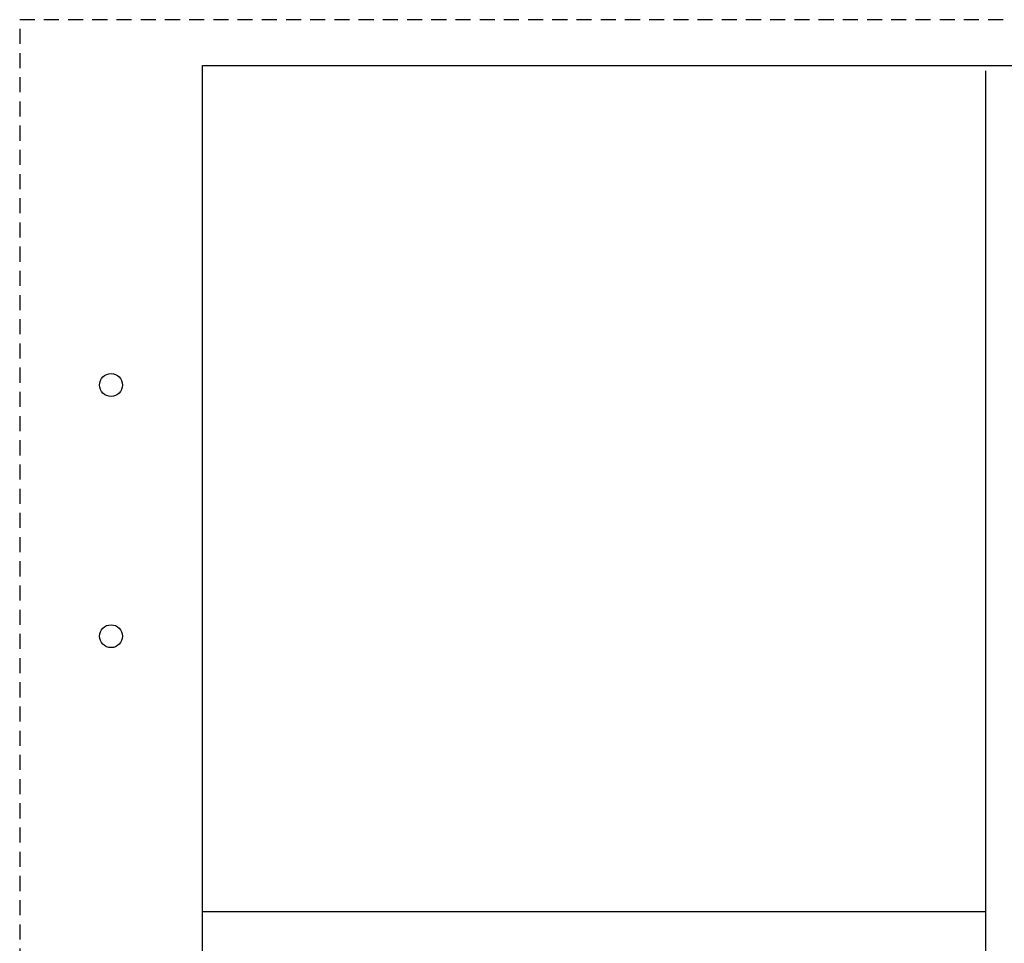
# Paper-space layout '113851LD001' of a CAD drawing. Header units: feet. Extents: x 0 to 34, y 0 to 22.
# Tile 58 of 74: x 0 to 10.8, y 11.9 to 22. Entities that reach past the tile are written whole.
import ezdxf
from ezdxf.enums import TextEntityAlignment as Align

# ---------------------------------------------------------------- set-up
doc = ezdxf.new("R2010")
doc.units = ezdxf.units.FT
doc.header["$MEASUREMENT"] = 0
doc.linetypes.add('OhDOT_USTN3', pattern=[0.22, 0.165, -0.055])
for name, color, linetype in [('LT_P_Text', 7, 'Continuous'), ('SH_Border', 7, 'Continuous'), ('SH_Cut_Line', 7, 'OhDOT_USTN3'), ('SH_Data', 7, 'Continuous')]:
    doc.layers.add(name, color=color, linetype=linetype)
doc.styles.add('Font 70-Main Title', font='txt', dxfattribs={"width": 1.15, "height": 0.25})
doc.styles.add('Straight-Sub Title', font='font30.shx', dxfattribs={"height": 0.17})

# ---------------------------------------------------------------- blocks, each defined once
blk = doc.blocks.new('BLKWO')
at = {"layer": 'SH_Border', "color": 7, "linetype": 'Continuous', "flags": 128}
blk.add_lwpolyline([(2, 21.5), (33.5, 21.5), (33.5, 0.5), (2, 0.5), (2, 21.5)], close=True, dxfattribs=at)
at = {"layer": 'SH_Border', "color": 7, "linetype": 'Continuous'}
for centre in [(1, 18), (1, 15.25)]:
    blk.add_circle(centre, 0.125, dxfattribs=at)
at = {"layer": 'SH_Cut_Line', "color": 7, "linetype": 'OhDOT_USTN3', "flags": 128}
blk.add_lwpolyline([(0, 0), (34, 0), (34, 22), (0, 22), (0, 0)], close=True, dxfattribs=at)
at = {"layer": 'SH_Data', "style": 'Font 70-Main Title', "width": 1.15}
for tag, p in [('TITLEAREA2M', (33, 13.292)), ('TITLEAREA1', (33, 3.792))]:
    blk.add_attdef(tag, text='', height=0.25, rotation=90, dxfattribs=at).set_placement(p, align=Align.MIDDLE_CENTER)
at = {"layer": 'SH_Data', "style": 'Straight-Sub Title'}
for tag, p in [('SHEETNO', (33.02, 1.003)), ('SHEETTOTAL', (33.02, 0.663))]:
    blk.add_attdef(tag, text='', height=0.17, dxfattribs=at).set_placement(p, align=Align.BOTTOM_CENTER)

psp = doc.layouts.new('113851LD001')

# ---------------------------------------------------------------- linework, layer by layer
at = {"layer": 'LT_P_Text', "color": 7, "linetype": 'Continuous', "lineweight": 30}
for p, q in [((10.571, 21.44), (10.571, 0.491)), ((2.002, 12.234), (10.571, 12.234))]:
    psp.add_line(p, q, dxfattribs=at)

# ---------------------------------------------------------------- block references
psp.add_blockref('BLKWO', (0, 0))

doc.saveas('drawing.dxf')
